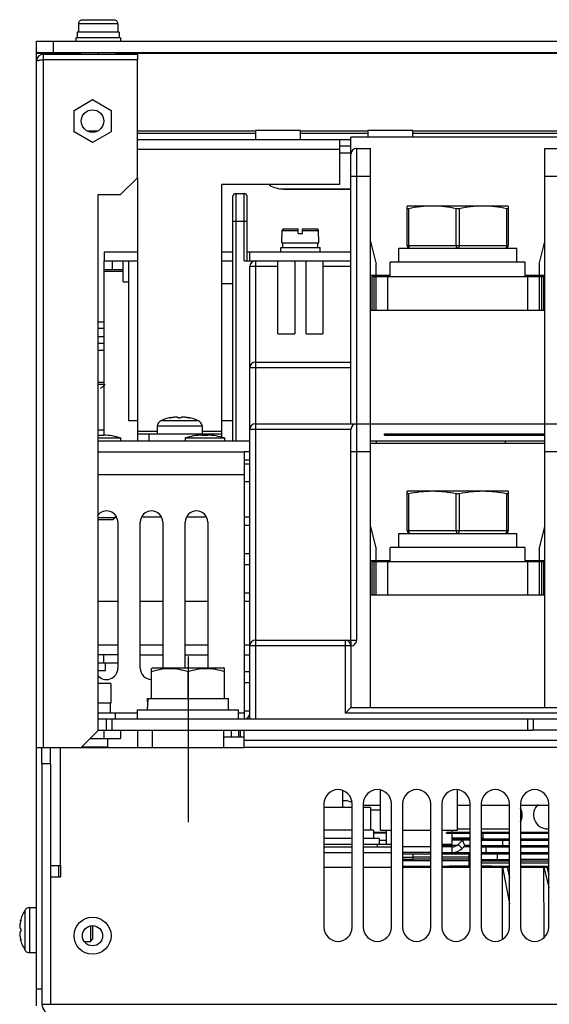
# Model space of a CAD drawing. Header units: millimetres. Extents: x 0 to 1800, y 0 to 1500.
# Tile 3 of 27: x 510 to 604, y 164 to 339. Entities that reach past the tile are written whole.
import ezdxf

# ---------------------------------------------------------------- set-up
doc = ezdxf.new("R2010")
doc.units = ezdxf.units.MM
doc.header["$LTSCALE"] = 99
doc.linetypes.add('CENTER', pattern=[0.6, 0.375, -0.075, 0.075, -0.075])
doc.layers.get('0').update_dxf_attribs({"linetype": 'CONTINUOUS'})
doc.layers.add('002_AXIS', color=7, linetype='CONTINUOUS')
doc.layers.add('00_COMPONENTS', color=7, linetype='CONTINUOUS')

msp = doc.modelspace()

# ---------------------------------------------------------------- linework, layer by layer
at = {"color": 7, "linetype": 'CONTINUOUS'}
for p, q in [((521.94, 319), (523.81, 319)), ((530.87, 319), (551.87, 319)), ((551.87, 319.04), (551.87, 317.45)), ((559.87, 319.04), (551.87, 319.04)), ((559.87, 317.45), (559.87, 319.04)), ((559.87, 319), (571.87, 319)), ((571.87, 319.04), (571.87, 317.85)), ((579.87, 319.04), (571.87, 319.04)), ((579.87, 317.85), (579.87, 319.04)), ((579.87, 319), (633.37, 319)), ((530.87, 318.57), (551.87, 318.57)), ((559.87, 318.57), (571.87, 318.57)), ((579.87, 318.57), (633.37, 318.57)), ((556.87, 308.66), (568.87, 308.66)), ((556.87, 308.62), (568.87, 308.62)), ((556.92, 301.55), (559.47, 301.55)), ((559.47, 300.75), (559.47, 301.55)), ((560.27, 300.75), (560.27, 301.55)), ((560.27, 301.55), (562.82, 301.55)), ((556.57, 299.05), (556.62, 301.25)), ((559.47, 300.75), (560.27, 300.75)), ((563.17, 299.05), (563.12, 301.25)), ((556.57, 299.05), (563.17, 299.05)), ((556.77, 298.25), (556.77, 299.05)), ((562.96, 298.25), (562.96, 299.05)), ((524.87, 284.97), (523.87, 284.97)), ((534.38, 266.55), (534.37, 266.47)), ((534.42, 266.55), (534.38, 266.55)), ((536.74, 267.95), (536.74, 267.9)), ((540.01, 267.95), (540.01, 267.9)), ((542.37, 266.55), (542.33, 266.55)), ((542.37, 266.55), (542.37, 266.47)), ((526.02, 217.15), (526.02, 215.35)), ((526.87, 215.35), (523.87, 215.35)), ((526.87, 215.35), (526.87, 214.35))]:
    msp.add_line(p, q, dxfattribs=at)
at = {"color": 9, "linetype": 'CONTINUOUS'}
for p, q in [((556.62, 301.25), (559.47, 301.25)), ((560.27, 301.25), (563.12, 301.25)), ((542.37, 266.47), (534.37, 266.47)), ((541.75, 267.37), (535, 267.37))]:
    msp.add_line(p, q, dxfattribs=at)
at = {"color": 7, "linetype": 'CONTINUOUS'}
for centre, radius, start, end in [((556.92, 301.25), 0.3, 90, 178.7), ((562.82, 301.25), 0.3, 1.3, 90), ((538.37, 260.15), 7.98, 101.8493, 115.0336), ((538.37, 260.15), 7.98, 64.9664, 78.1507)]:
    msp.add_arc(centre, radius, start, end, dxfattribs=at)
for points in [[(554.37, 309.33), (555.12, 308.9), (556.01, 308.66), (556.87, 308.66)], [(534.51, 266.88), (534.46, 266.78), (534.43, 266.66), (534.42, 266.55)], [(534.71, 267.17), (534.63, 267.09), (534.56, 266.99), (534.51, 266.88)], [(535, 267.37), (534.89, 267.32), (534.79, 267.25), (534.71, 267.17)], [(542.04, 267.17), (541.96, 267.25), (541.86, 267.32), (541.75, 267.37)], [(542.24, 266.88), (542.19, 266.99), (542.12, 267.09), (542.04, 267.17)], [(542.33, 266.55), (542.32, 266.66), (542.29, 266.78), (542.24, 266.88)]]:
    msp.add_open_spline(points, degree=3, dxfattribs=at)
for points, knots in [([(536.6, 267.9), (536.6, 267.9), (536.6, 267.91), (536.62, 267.91), (536.64, 267.93), (536.68, 267.94), (536.72, 267.95), (536.74, 267.95)], [0, 0, 0, 0, 0.034652, 0.094067, 0.296643, 0.604502, 1, 1, 1, 1]), ([(536.73, 267.9), (536.71, 267.9), (536.68, 267.89), (536.64, 267.89), (536.62, 267.89), (536.6, 267.9), (536.6, 267.9)], [0, 0, 0, 0, 0.411913, 0.723694, 0.918884, 1, 1, 1, 1]), ([(537.05, 267.96), (537, 267.94), (536.89, 267.92), (536.78, 267.9), (536.73, 267.9)], [0, 0, 0, 0, 0.506422, 1, 1, 1, 1]), ([(538.07, 267.96), (538.07, 267.96), (538.07, 267.98), (538.05, 267.99), (538.02, 268.01), (537.98, 268.02), (537.93, 268.03), (537.85, 268.04), (537.73, 268.04), (537.56, 268.04), (537.39, 268.02), (537.22, 267.99), (537.11, 267.97), (537.05, 267.96)], [0, 0, 0, 0, 0.018225, 0.040825, 0.070991, 0.109865, 0.157589, 0.213794, 0.348489, 0.505507, 0.674018, 0.842479, 1, 1, 1, 1]), ([(538.67, 267.96), (538.67, 267.95), (538.65, 267.93), (538.62, 267.92), (538.57, 267.91), (538.48, 267.89), (538.37, 267.89), (538.26, 267.89), (538.18, 267.91), (538.13, 267.92), (538.1, 267.93), (538.07, 267.95), (538.07, 267.96)], [0, 0, 0, 0, 0.052864, 0.099635, 0.160262, 0.316183, 0.5, 0.683817, 0.839738, 0.900365, 0.947136, 1, 1, 1, 1]), ([(539.7, 267.96), (539.64, 267.97), (539.53, 267.99), (539.36, 268.02), (539.18, 268.04), (539.02, 268.04), (538.9, 268.04), (538.82, 268.03), (538.77, 268.02), (538.73, 268.01), (538.7, 267.99), (538.68, 267.98), (538.67, 267.96), (538.67, 267.96)], [0, 0, 0, 0, 0.157515, 0.325972, 0.494482, 0.651505, 0.786205, 0.84241, 0.890134, 0.929008, 0.959174, 0.981775, 1, 1, 1, 1]), ([(540.02, 267.9), (539.97, 267.9), (539.86, 267.92), (539.75, 267.94), (539.7, 267.96)], [0, 0, 0, 0, 0.493579, 1, 1, 1, 1]), ([(540.01, 267.95), (540.03, 267.95), (540.06, 267.94), (540.11, 267.93), (540.13, 267.91), (540.14, 267.91), (540.15, 267.9), (540.15, 267.9)], [0, 0, 0, 0, 0.395498, 0.703357, 0.905934, 0.965348, 1, 1, 1, 1]), ([(540.15, 267.9), (540.15, 267.9), (540.13, 267.89), (540.11, 267.89), (540.07, 267.89), (540.04, 267.9), (540.02, 267.9)], [0, 0, 0, 0, 0.081116, 0.276306, 0.588087, 1, 1, 1, 1])]:
    msp.add_open_spline(points, degree=3, knots=knots, dxfattribs=at)
at = {"layer": '002_AXIS', "color": 7, "linetype": 'CONTINUOUS'}
for p, q in [((556.37, 297.45), (556.37, 298.25)), ((556.37, 298.25), (563.37, 298.25)), ((563.37, 297.45), (563.37, 298.25)), ((534.37, 266.47), (534.37, 265.05)), ((542.37, 266.47), (542.37, 265.05)), ((526.12, 220.65), (523.87, 220.65)), ((526.12, 220.65), (526.12, 217.15)), ((526.12, 217.15), (523.87, 217.15))]:
    msp.add_line(p, q, dxfattribs=at)
at = {"layer": '002_AXIS', "color": 7, "linetype": 'CENTER'}
msp.add_line((539.87, 225.45), (539.87, 195.95), dxfattribs=at)
at = {"layer": '00_COMPONENTS', "color": 9, "linetype": 'CONTINUOUS'}
for p, q in [((520.92, 338.78), (526.82, 338.78)), ((520.43, 338.12), (527.32, 338.12)), ((512.87, 332.83), (520.65, 332.83)), ((514.17, 209.25), (514.17, 332.65)), ((527.09, 332.83), (692.87, 332.83)), ((530.87, 315.75), (566.87, 315.75)), ((569.87, 315.85), (569.87, 228.35)), ((572.37, 310.85), (568.87, 310.85)), ((606.37, 310.85), (603.37, 310.85)), ((548.37, 307.85), (548.37, 263.85)), ((549.87, 295.85), (549.87, 307.85)), ((579.12, 305.14), (579.12, 298.6)), ((587.62, 298.6), (587.62, 305.14)), ((588.12, 305.14), (588.12, 298.6)), ((596.62, 298.6), (596.62, 305.14)), ((550.37, 302.85), (547.87, 302.85)), ((578.87, 298.6), (596.87, 298.6)), ((555.87, 294.85), (550.87, 294.85)), ((551.87, 295.85), (551.87, 214.35)), ((568.87, 294.85), (563.87, 294.85)), ((524.87, 294.03), (528.3, 294.03)), ((572.97, 293.1), (572.97, 287.1)), ((575.37, 293.1), (575.37, 287.1)), ((600.37, 287.1), (600.37, 293.1)), ((602.77, 293.1), (602.77, 287.1)), ((568.87, 276.85), (550.87, 276.85)), ((530.87, 265.55), (534.37, 265.55)), ((542.37, 265.55), (545.87, 265.55)), ((568.87, 265.85), (550.87, 265.85)), ((572.37, 261.85), (568.87, 261.85)), ((606.37, 261.85), (603.37, 261.85)), ((550.87, 260.37), (549.87, 260.37)), ((523.87, 257.85), (549.87, 257.85)), ((579.12, 254.39), (579.12, 247.85)), ((587.62, 247.85), (587.62, 254.39)), ((588.12, 254.39), (588.12, 247.85)), ((596.62, 247.85), (596.62, 254.39)), ((578.87, 247.85), (596.87, 247.85)), ((572.97, 242.35), (572.97, 236.35)), ((575.37, 242.35), (575.37, 236.35)), ((600.37, 236.35), (600.37, 242.35)), ((602.77, 242.35), (602.77, 236.35)), ((567.87, 215.35), (567.87, 228.35)), ((568.87, 228.35), (568.87, 227.35)), ((568.87, 228.35), (569.87, 228.35)), ((523.87, 227.55), (527.37, 227.55)), ((531.37, 227.55), (535.37, 227.55)), ((539.37, 227.55), (543.37, 227.55)), ((549.87, 227.55), (550.87, 227.55)), ((568.87, 227.35), (550.87, 227.35)), ((530.87, 215.35), (526.87, 215.35)), ((549.87, 215.35), (548.87, 215.35)), ((777.87, 215.35), (567.87, 215.35)), ((547.57, 212.35), (547.57, 211.15)), ((549.17, 212.35), (549.17, 211.15)), ((549.87, 210.55), (795.87, 210.55)), ((517.17, 188.25), (517.17, 209.25)), ((795.87, 209.25), (549.87, 209.25)), ((574.12, 198.07), (572.37, 198.07)), ((589.14, 191.78), (588.73, 192.78)), ((595.87, 192.78), (595.87, 191.78)), ((564.12, 191.55), (564.12, 192.05)), ((585.87, 191.78), (585.87, 192.05)), ((586.87, 190.55), (586.87, 191.55)), ((588.64, 191.28), (587.93, 191.98)), ((592.87, 191.55), (592.87, 190.55)), ((583.07, 189.73), (579.87, 189.73)), ((583.07, 189.38), (579.87, 189.38)), ((589.87, 189.73), (585.07, 189.73)), ((589.87, 189.38), (585.07, 189.38)), ((594.87, 190.32), (594.87, 189.32)), ((590.07, 189.02), (589.87, 189.02)), ((590.07, 188.67), (589.87, 188.67)), ((597.07, 189.02), (592.07, 189.02)), ((597.07, 188.67), (592.07, 188.67)), ((604.07, 189.02), (599.07, 189.02)), ((604.07, 188.67), (599.07, 188.67)), ((511.66, 180.75), (511.66, 172.75)), ((510.83, 180.24), (510.83, 173.25)), ((515.37, 163.55), (830.37, 163.55))]:
    msp.add_line(p, q, dxfattribs=at)
at = {"layer": '00_COMPONENTS', "color": 7, "linetype": 'CONTINUOUS'}
for p, q in [((520.12, 336.55), (520.12, 335.55)), ((527.62, 336.55), (520.12, 336.55)), ((520.37, 338.05), (520.37, 336.55)), ((520.43, 338.05), (520.37, 338.05)), ((520.43, 338.12), (520.43, 338.05)), ((527.32, 338.12), (527.32, 338.05)), ((527.37, 338.05), (527.32, 338.05)), ((527.37, 338.05), (527.37, 336.55)), ((527.62, 336.55), (527.62, 335.55)), ((512.87, 331.35), (512.87, 334.95)), ((515.87, 334.95), (515.87, 332.95)), ((519.87, 335.55), (519.87, 334.95)), ((527.87, 335.55), (519.87, 335.55)), ((527.87, 335.55), (527.87, 334.95)), ((512.87, 332.95), (832.87, 332.95)), ((520.57, 332.95), (520.78, 332.65)), ((523.87, 332.95), (523.87, 332.65)), ((527.17, 332.95), (526.97, 332.65)), ((530.87, 332.65), (530.87, 331.65)), ((519.57, 322.65), (522.87, 324.56)), ((522.87, 324.56), (526.17, 322.65)), ((519.57, 318.84), (519.57, 322.65)), ((526.17, 322.65), (526.17, 318.84)), ((522.87, 316.94), (519.57, 318.84)), ((526.17, 318.84), (522.87, 316.94)), ((530.87, 317.45), (568.87, 317.45)), ((566.87, 309.45), (566.87, 317.45)), ((568.87, 266.85), (568.87, 317.85)), ((776.87, 317.85), (568.87, 317.85)), ((569.87, 315.85), (572.37, 315.85)), ((572.37, 216.35), (572.37, 315.85)), ((603.37, 216.35), (603.37, 315.85)), ((603.37, 315.85), (606.37, 315.85)), ((568.87, 315.05), (566.87, 315.05)), ((530.87, 310.65), (530.87, 263.85)), ((545.87, 264.47), (545.87, 309.45)), ((566.87, 309.45), (545.87, 309.45)), ((547.87, 263.85), (547.87, 307.35)), ((548.37, 307.85), (549.87, 307.85)), ((550.37, 295.85), (550.37, 307.35)), ((578.87, 298.6), (578.87, 305.6)), ((596.87, 305.6), (578.87, 305.6)), ((596.87, 305.6), (596.87, 298.6)), ((572.37, 299.3), (573.37, 295.3)), ((577.37, 295.6), (577.37, 298.1)), ((577.37, 298.1), (598.37, 298.1)), ((598.37, 295.6), (598.37, 298.1)), ((602.37, 295.3), (603.37, 299.3)), ((524.97, 295.85), (524.97, 297.45)), ((524.97, 297.45), (530.87, 297.45)), ((545.87, 297.45), (547.87, 297.45)), ((550.37, 297.45), (568.87, 297.45)), ((550.87, 295.85), (550.87, 297.45)), ((524.87, 295.85), (524.87, 264.85)), ((524.97, 295.85), (530.87, 295.85)), ((526.37, 295.85), (526.37, 294.35)), ((528.3, 292.1), (528.3, 295.85)), ((529.27, 295.85), (529.27, 267.45)), ((545.87, 295.85), (547.87, 295.85)), ((549.87, 295.85), (568.87, 295.85)), ((550.87, 214.35), (550.87, 294.85)), ((555.87, 282.85), (555.87, 295.85)), ((558.87, 295.85), (558.87, 282.85)), ((560.87, 282.85), (560.87, 295.85)), ((563.87, 295.85), (563.87, 282.85)), ((573.37, 293.3), (573.37, 295.3)), ((575.87, 293.1), (575.87, 295.6)), ((599.87, 295.6), (575.87, 295.6)), ((599.87, 293.1), (599.87, 295.6)), ((602.37, 295.3), (602.37, 293.3)), ((524.87, 294.35), (528.3, 294.35)), ((572.37, 293.3), (575.87, 293.3)), ((572.62, 287.1), (572.62, 293.1)), ((572.62, 293.1), (603.12, 293.1)), ((572.82, 293.1), (572.82, 293.3)), ((573.37, 287.1), (573.37, 293.1)), ((599.87, 293.3), (603.37, 293.3)), ((602.37, 293.1), (602.37, 287.1)), ((602.92, 293.3), (602.92, 293.1)), ((603.12, 293.1), (603.12, 287.1)), ((528.3, 292.1), (529.27, 292.1)), ((545.87, 291.85), (547.87, 291.85)), ((572.37, 287.1), (603.37, 287.1)), ((524.87, 282.35), (523.87, 282.35)), ((555.87, 282.85), (558.87, 282.85)), ((560.87, 282.85), (563.87, 282.85)), ((524.87, 281.15), (523.87, 281.15)), ((523.87, 279.95), (524.87, 279.95)), ((551.87, 277.85), (568.87, 277.85)), ((524.87, 274.22), (523.87, 274.22)), ((524.87, 273.85), (523.87, 273.85)), ((529.27, 267.45), (530.87, 267.45)), ((545.87, 267.45), (547.87, 267.45)), ((551.87, 266.85), (793.87, 266.85)), ((524.87, 265.75), (523.87, 265.75)), ((523.87, 264.85), (524.87, 264.85)), ((530.87, 265.05), (545.87, 265.05)), ((532.87, 265.05), (532.87, 263.85)), ((542.37, 264.85), (543.37, 264.85)), ((543.87, 265.05), (543.87, 264.8)), ((568.87, 228.35), (568.87, 265.85)), ((574.87, 264.85), (574.87, 265.05)), ((574.87, 265.05), (603.37, 265.05)), ((574.87, 264.85), (603.37, 264.85)), ((523.87, 264.35), (527.87, 264.35)), ((527.87, 264.35), (527.87, 263.85)), ((539.37, 264.35), (539.37, 263.85)), ((539.37, 264.35), (546.37, 264.35)), ((546.37, 264.35), (546.37, 263.85)), ((572.37, 263.85), (603.37, 263.85)), ((603.37, 263.35), (572.37, 263.35)), ((573.37, 263.85), (573.37, 263.35)), ((596.37, 263.35), (596.37, 263.85)), ((550.87, 261.85), (549.87, 261.85)), ((578.87, 247.85), (578.87, 254.85)), ((596.87, 254.85), (578.87, 254.85)), ((596.87, 254.85), (596.87, 247.85)), ((526.87, 250.65), (526.87, 250.12)), ((526.87, 250.12), (523.87, 250.12)), ((526.5, 249.75), (523.87, 249.75)), ((526.87, 250.12), (526.5, 249.75)), ((527.05, 250.25), (526.87, 250.25)), ((535.05, 250.25), (531.7, 250.25)), ((543.05, 250.25), (539.7, 250.25)), ((550.87, 250.25), (549.87, 250.25)), ((572.37, 248.55), (573.37, 244.55)), ((577.37, 244.85), (577.37, 247.35)), ((577.37, 247.35), (598.37, 247.35)), ((598.37, 244.85), (598.37, 247.35)), ((602.37, 244.55), (603.37, 248.55)), ((573.37, 242.55), (573.37, 244.55)), ((575.87, 242.35), (575.87, 244.85)), ((599.87, 244.85), (575.87, 244.85)), ((599.87, 242.35), (599.87, 244.85)), ((602.37, 244.55), (602.37, 242.55)), ((572.37, 242.55), (575.87, 242.55)), ((572.62, 236.35), (572.62, 242.35)), ((572.62, 242.35), (603.12, 242.35)), ((572.82, 242.35), (572.82, 242.55)), ((573.37, 236.35), (573.37, 242.35)), ((599.87, 242.55), (603.37, 242.55)), ((602.37, 242.35), (602.37, 236.35)), ((602.92, 242.55), (602.92, 242.35)), ((603.12, 242.35), (603.12, 236.35)), ((603.37, 236.35), (572.37, 236.35)), ((551.87, 228.35), (568.87, 228.35)), ((568.87, 227.35), (568.87, 216.35)), ((524.87, 224.25), (524.87, 225.75)), ((527.37, 224.25), (523.87, 224.25)), ((523.87, 222.95), (525.17, 222.95)), ((525.17, 222.95), (525.17, 224.25)), ((533.36, 223.32), (533.57, 223.45)), ((533.37, 217.95), (533.37, 223.33)), ((533.57, 223.45), (546.17, 223.45)), ((539.87, 217.95), (539.87, 222.75)), ((546.39, 223.32), (546.17, 223.45)), ((546.37, 217.95), (546.37, 223.33)), ((532.67, 217.45), (532.67, 217.95)), ((532.67, 217.95), (547.07, 217.95)), ((532.7, 217.44), (532.7, 217.45)), ((532.73, 217.94), (532.73, 217.95)), ((547.07, 215.95), (547.07, 217.95)), ((530.87, 214.35), (530.87, 215.95)), ((530.87, 215.95), (548.87, 215.95)), ((532.67, 215.95), (532.67, 216.45)), ((548.87, 214.35), (548.87, 215.95)), ((567.87, 215.35), (568.87, 216.35)), ((568.87, 216.35), (776.87, 216.35)), ((525.37, 212.35), (525.37, 214.35)), ((526.37, 212.35), (526.37, 214.35)), ((600.37, 212.35), (600.37, 214.35)), ((600.37, 214.35), (745.37, 214.35)), ((601.37, 212.35), (601.37, 214.35)), ((523.87, 212.35), (601.17, 212.35)), ((524.87, 212.35), (524.87, 210.85)), ((527.87, 212.35), (527.87, 210.85)), ((530.87, 212.35), (530.87, 209.25)), ((533.52, 209.25), (533.52, 212.35)), ((546.22, 209.25), (546.22, 212.35)), ((548.87, 212.35), (548.87, 211.15)), ((522.47, 210.85), (527.87, 210.85)), ((525.62, 209.35), (525.62, 210.85)), ((546.22, 211.15), (549.87, 211.15)), ((513.87, 206.35), (513.87, 209.25)), ((520.97, 209.35), (525.62, 209.35)), ((515.37, 206.35), (513.87, 206.35)), ((515.37, 206.35), (515.37, 186.25)), ((574.12, 194.55), (574.12, 201.64)), ((587.82, 194.55), (587.82, 201.71)), ((567.37, 201.5), (567.37, 198.55)), ((569.07, 198.55), (564.07, 198.55)), ((574.12, 198.95), (571.07, 198.95)), ((572.37, 198.55), (571.07, 198.55)), ((572.37, 198.55), (572.37, 194.55)), ((590.07, 198.95), (587.82, 198.95)), ((597.07, 198.95), (592.07, 198.95)), ((604.07, 198.95), (599.07, 198.95)), ((569.07, 194.55), (564.07, 194.55)), ((572.87, 194.55), (571.07, 194.55)), ((572.87, 194.55), (572.87, 193.05)), ((574.12, 194.55), (576.07, 194.55)), ((575.12, 194.55), (575.12, 192.05)), ((578.07, 194.55), (583.07, 194.55)), ((585.07, 194.55), (587.82, 194.55)), ((586.82, 194.55), (586.82, 194.15)), ((569.07, 193.05), (564.07, 193.05)), ((573.87, 193.05), (571.07, 193.05)), ((575.12, 194.15), (572.87, 194.15)), ((575.12, 194.01), (572.87, 194.01)), ((573.87, 193.05), (573.87, 192.05)), ((573.87, 192.78), (575.12, 192.78)), ((585.87, 194.01), (585.87, 194.15)), ((590.07, 194.15), (585.87, 194.15)), ((585.87, 194.01), (590.07, 194.01)), ((586.82, 194.01), (586.82, 192.05)), ((586.82, 193.15), (590.07, 193.15)), ((586.82, 193.01), (590.07, 193.01)), ((590.07, 192.78), (586.82, 192.78)), ((587.93, 191.98), (588.73, 192.78)), ((597.07, 194.15), (592.07, 194.15)), ((592.07, 194.01), (597.07, 194.01)), ((592.07, 193.15), (592.37, 193.15)), ((592.07, 193.01), (597.07, 193.01)), ((592.07, 192.78), (597.07, 192.78)), ((592.37, 194.01), (592.37, 193.01)), ((604.07, 194.15), (599.07, 194.15)), ((599.07, 194.01), (604.07, 194.01)), ((599.07, 193.01), (604.07, 193.01)), ((599.07, 192.78), (604.07, 192.78)), ((564.12, 192.05), (569.07, 192.05)), ((564.12, 191.55), (569.07, 191.55)), ((571.07, 192.05), (576.07, 192.05)), ((571.07, 191.55), (576.07, 191.55)), ((573.62, 191.55), (573.62, 192.05)), ((583.07, 191.55), (578.07, 191.55)), ((585.07, 192.05), (586.82, 192.05)), ((587.66, 191.78), (585.07, 191.78)), ((586.87, 191.55), (585.07, 191.55)), ((588.64, 191.28), (589.14, 191.78)), ((590.07, 191.55), (588.98, 191.55)), ((590.07, 191.78), (589.14, 191.78)), ((592.07, 191.78), (597.07, 191.78)), ((592.07, 191.55), (597.07, 191.55)), ((599.07, 191.78), (604.07, 191.78)), ((599.07, 191.55), (604.07, 191.55)), ((564.07, 190.55), (569.07, 190.55)), ((571.07, 190.55), (576.07, 190.55)), ((583.07, 190.55), (578.07, 190.55)), ((578.07, 190.32), (583.07, 190.32)), ((579.87, 189.65), (578.07, 189.65)), ((579.87, 189.32), (578.07, 189.32)), ((579.87, 190.25), (579.87, 189.09)), ((585.07, 190.55), (590.07, 190.55)), ((585.07, 190.32), (590.07, 190.32)), ((587.87, 190.78), (587.87, 190.55)), ((589.87, 190.32), (589.87, 188.2)), ((589.87, 189.32), (590.07, 189.32)), ((592.07, 190.55), (597.07, 190.55)), ((592.07, 190.32), (597.07, 190.32)), ((592.07, 189.32), (597.07, 189.32)), ((599.07, 190.55), (604.07, 190.55)), ((599.07, 190.32), (604.07, 190.32)), ((604.07, 189.32), (599.07, 189.32)), ((516.87, 186.25), (516.87, 188.25)), ((564.07, 187.95), (569.07, 187.95)), ((571.07, 187.95), (576.07, 187.95)), ((583.07, 189.09), (578.07, 189.09)), ((583.07, 188.09), (578.07, 188.09)), ((578.07, 187.95), (583.07, 187.95)), ((589.87, 189.09), (585.07, 189.09)), ((590.07, 188.09), (585.07, 188.09)), ((585.07, 187.95), (590.07, 187.95)), ((585.87, 187.94), (585.87, 188.09)), ((586.38, 188.09), (586.38, 188.2)), ((586.38, 188.2), (590.07, 188.2)), ((589.38, 188.09), (589.38, 188.2)), ((592.07, 188.2), (593.87, 188.2)), ((597.07, 188.09), (592.07, 188.09)), ((592.07, 187.95), (596.7, 187.95)), ((593.87, 188.09), (593.87, 188.2)), ((595.86, 175.27), (595.85, 187.95)), ((595.85, 187.95), (597.07, 181.41)), ((595.85, 187.94), (597.07, 187.94)), ((596.7, 187.95), (597.07, 186.08)), ((604.07, 188.09), (599.07, 188.09)), ((599.07, 187.94), (604.07, 187.94)), ((603.27, 175.51), (603.22, 187.95)), ((603.22, 187.95), (604.07, 184.35)), ((603.76, 187.95), (604.07, 186.65)), ((511.66, 180.75), (512.87, 180.75)), ((510.87, 180.31), (510.83, 180.24)), ((510.87, 180.36), (510.87, 180.31)), ((510.01, 178.38), (510.08, 178.38)), ((522.5, 177.5), (522.5, 174.75)), ((522.87, 177.5), (522.87, 175.12)), ((510.01, 175.11), (510.08, 175.11)), ((521.43, 174.75), (522.5, 174.75)), ((522.5, 174.75), (522.87, 175.12)), ((510.83, 173.25), (510.87, 173.18)), ((510.87, 173.18), (510.87, 173.13)), ((511.66, 172.75), (512.87, 172.75)), ((513.87, 166.25), (512.87, 166.25)), ((513.87, 163.55), (515.37, 163.55))]:
    msp.add_line(p, q, dxfattribs=at)
at = {"layer": '00_COMPONENTS', "color": 3, "linetype": 'CONTINUOUS'}
for p, q in [((512.87, 334.95), (832.87, 334.95)), ((512.87, 163.25), (512.87, 331.35)), ((514.17, 332.65), (530.87, 332.65)), ((530.87, 331.65), (514.17, 331.65)), ((530.87, 310.65), (530.87, 331.65)), ((568.87, 316.25), (566.87, 316.25)), ((530.87, 310.65), (527.87, 307.65)), ((523.87, 212.25), (523.87, 307.65)), ((523.87, 307.65), (527.87, 307.65)), ((524.87, 295.85), (524.97, 295.85)), ((524.87, 283.85), (523.87, 283.85)), ((523.87, 263.85), (550.87, 263.85)), ((523.87, 261.85), (549.87, 261.85)), ((549.87, 261.85), (549.87, 214.35)), ((549.87, 259.75), (550.87, 259.75)), ((550.87, 256.55), (549.87, 256.55)), ((527.37, 249.35), (527.37, 223.35)), ((531.37, 223.35), (531.37, 249.35)), ((535.37, 249.35), (535.37, 223.45)), ((539.37, 223.45), (539.37, 249.35)), ((543.37, 249.35), (543.37, 223.45)), ((550.87, 248.75), (549.87, 248.75)), ((549.87, 243.75), (550.87, 243.75)), ((550.87, 241.75), (549.87, 241.75)), ((549.87, 236.75), (550.87, 236.75)), ((527.37, 235.25), (523.87, 235.25)), ((535.37, 235.25), (531.37, 235.25)), ((543.37, 235.25), (539.37, 235.25)), ((550.87, 235.25), (549.87, 235.25)), ((527.37, 225.75), (523.87, 225.75)), ((531.37, 225.75), (535.37, 225.75)), ((539.37, 225.75), (543.37, 225.75)), ((549.87, 225.75), (550.87, 225.75)), ((549.87, 222.75), (550.87, 222.75)), ((550.87, 220.75), (549.87, 220.75)), ((549.87, 215.75), (550.87, 215.75)), ((523.87, 214.35), (600.37, 214.35)), ((523.87, 212.25), (520.87, 209.25)), ((549.87, 209.25), (549.87, 212.35)), ((744.57, 212.35), (601.17, 212.35)), ((512.87, 209.25), (549.87, 209.25)), ((515.37, 206.35), (515.37, 209.25)), ((513.87, 206.35), (513.87, 163.55)), ((564.07, 199.25), (564.07, 177.25)), ((567.87, 199.75), (567.37, 199.75)), ((569.07, 177.25), (569.07, 199.25)), ((571.07, 199.25), (571.07, 177.25)), ((576.07, 177.25), (576.07, 199.25)), ((578.07, 199.25), (578.07, 177.25)), ((583.07, 177.25), (583.07, 199.25)), ((585.07, 199.25), (585.07, 177.25)), ((590.07, 177.25), (590.07, 199.25)), ((592.07, 199.25), (592.07, 177.25)), ((597.07, 177.25), (597.07, 199.25)), ((599.07, 199.25), (599.07, 177.25)), ((604.07, 177.25), (604.07, 199.25)), ((587.82, 194.75), (590.07, 194.75)), ((592.07, 194.75), (596.87, 194.75)), ((603.87, 194.75), (604.07, 194.75)), ((515.37, 188.25), (517.17, 188.25)), ((517.17, 188.25), (517.17, 186.25)), ((515.37, 186.25), (515.37, 163.55)), ((515.37, 186.25), (517.17, 186.25))]:
    msp.add_line(p, q, dxfattribs=at)
at = {"layer": '00_COMPONENTS', "color": 7, "linetype": 'CONTINUOUS'}
msp.add_circle((522.87, 320.75), 2, dxfattribs=at)
at = {"layer": '00_COMPONENTS', "color": 9, "linetype": 'CONTINUOUS'}
msp.add_circle((522.87, 175.75), 3.3, dxfattribs=at)
at = {"layer": '00_COMPONENTS', "color": 3, "linetype": 'CONTINUOUS'}
msp.add_circle((522.87, 175.75), 1.8, dxfattribs=at)
for centre, radius, start, end in [((514.17, 331.35), 1.3, 90, 180), ((525.37, 249.35), 2, 0, 142.9885), ((533.37, 249.35), 2, 0, 180), ((541.37, 249.35), 2, 0, 180), ((525.37, 223.35), 2, 217.0115, 360), ((533.37, 223.35), 2, 180, 270), ((549.87, 215.35), 1, 270, 360), ((566.57, 199.25), 2.5, 0, 180), ((573.57, 199.25), 2.5, 0, 180), ((580.57, 199.25), 2.5, 0, 180), ((587.57, 199.25), 2.5, 0, 180), ((594.57, 199.25), 2.5, 0, 180), ((601.57, 199.25), 2.5, 0, 180), ((567.87, 197.25), 2.5, 62.6872, 90), ((596.87, 197.25), 2.5, 330.9514, 29.0486), ((603.87, 197.25), 2.5, 131.2084, 270), ((596.87, 197.25), 2.5, 270, 274.6024), ((566.57, 177.25), 2.5, 180, 360), ((573.57, 177.25), 2.5, 180, 360), ((580.57, 177.25), 2.5, 180, 360), ((587.57, 177.25), 2.5, 180, 360), ((594.57, 177.25), 2.5, 180, 360), ((601.57, 177.25), 2.5, 180, 360), ((515.67, 163.55), 1.8, 180, 270)]:
    msp.add_arc(centre, radius, start, end, dxfattribs=at)
at = {"layer": '00_COMPONENTS', "color": 7, "linetype": 'CONTINUOUS'}
for centre, radius, start, end in [((569.87, 314.85), 1, 90, 179.9999), ((548.37, 307.35), 0.5, 90, 179.9997), ((549.87, 307.35), 0.5, 0, 90), ((579.37, 298.6), 0.5, 180, 270), ((596.37, 298.6), 0.5, 270, 360), ((551.87, 294.85), 1, 90, 180), ((551.87, 276.85), 1, 90, 180), ((522.87, 275.85), 3, 297.7313, 317.9851), ((551.87, 265.85), 1, 90, 180), ((569.87, 265.85), 1, 90, 180), ((524.37, 252.6), 12.26, 73.4127, 87.6627), ((542.87, 252.6), 12.26, 92.3373, 106.5873), ((542.87, 252.6), 12.26, 73.4127, 87.6627), ((579.37, 247.85), 0.5, 180, 270), ((596.37, 247.85), 0.5, 270, 360), ((551.87, 227.35), 1, 90, 180), ((567.87, 227.35), 1, 0, 90), ((554.26, 217.44), 21.59, 178.6713, 179.9983), ((554.24, 217.45), 21.57, 180.0009, 181.3295), ((554.22, 216.45), 21.55, 177.3444, 178.6725), ((554.05, 216.45), 21.38, 176.0066, 177.3376), ((554.24, 216.45), 21.57, 178.6705, 179.9991), ((586.87, 193.05), 1.5, 270, 315), ((586.87, 193.05), 2.5, 270, 315), ((511.66, 179.75), 1, 90, 142.2068), ((516.27, 176.75), 6.47, 147.3237, 165.3394), ((516.27, 176.75), 6.47, 194.6606, 212.6763), ((511.66, 173.75), 1, 217.7932, 270)]:
    msp.add_arc(centre, radius, start, end, dxfattribs=at)
at = {"layer": '00_COMPONENTS', "color": 9, "linetype": 'CONTINUOUS'}
msp.add_arc((568.87, 228.35), 1, 270, 0.0032, dxfattribs=at)
at = {"layer": '00_COMPONENTS', "color": 7, "linetype": 'CONTINUOUS'}
for points in [[(520.43, 338.12), (520.43, 338.21), (520.45, 338.31), (520.49, 338.4)], [(520.49, 338.4), (520.53, 338.49), (520.59, 338.57), (520.66, 338.64)], [(520.66, 338.64), (520.74, 338.7), (520.83, 338.75), (520.92, 338.78)], [(526.82, 338.78), (526.92, 338.75), (527.01, 338.7), (527.09, 338.64)], [(527.09, 338.64), (527.16, 338.57), (527.22, 338.49), (527.26, 338.4)], [(527.26, 338.4), (527.3, 338.31), (527.32, 338.21), (527.32, 338.12)]]:
    msp.add_open_spline(points, degree=3, dxfattribs=at)
at = {"layer": '00_COMPONENTS', "color": 3, "linetype": 'CONTINUOUS'}
msp.add_open_spline([(512.87, 331.35), (512.87, 331.4), (512.97, 331.46), (513.1, 331.52), (513.33, 331.58), (513.7, 331.63), (514.01, 331.65), (514.17, 331.65)], degree=3, knots=[0, 0, 0, 0, 0.108435, 0.202162, 0.323137, 0.633802, 1, 1, 1, 1], dxfattribs=at)
at = {"layer": '00_COMPONENTS', "color": 7, "linetype": 'CONTINUOUS'}
for points, knots in [([(579.12, 305.14), (579.09, 305.13), (579.03, 305.12), (578.96, 305.12), (578.91, 305.12), (578.89, 305.12), (578.87, 305.13), (578.87, 305.14)], [0, 0, 0, 0, 0.403294, 0.711759, 0.823812, 0.906715, 1, 1, 1, 1]), ([(583.37, 305.6), (582.66, 305.6), (581.23, 305.51), (579.82, 305.28), (579.12, 305.14)], [0, 0, 0, 0, 0.499307, 1, 1, 1, 1]), ([(587.62, 305.14), (586.92, 305.28), (585.51, 305.51), (584.09, 305.6), (583.37, 305.6)], [0, 0, 0, 0, 0.500693, 1, 1, 1, 1]), ([(588.12, 305.14), (588.04, 305.12), (587.87, 305.11), (587.71, 305.12), (587.62, 305.14)], [0, 0, 0, 0, 0.500001, 1, 1, 1, 1]), ([(592.37, 305.6), (591.66, 305.6), (590.23, 305.51), (588.82, 305.28), (588.12, 305.14)], [0, 0, 0, 0, 0.499307, 1, 1, 1, 1]), ([(596.62, 305.14), (595.92, 305.28), (594.51, 305.51), (593.09, 305.6), (592.37, 305.6)], [0, 0, 0, 0, 0.500693, 1, 1, 1, 1]), ([(596.87, 305.14), (596.87, 305.13), (596.86, 305.12), (596.83, 305.12), (596.79, 305.12), (596.72, 305.12), (596.66, 305.13), (596.62, 305.14)], [0, 0, 0, 0, 0.093288, 0.17619, 0.288244, 0.596711, 1, 1, 1, 1]), ([(579.12, 254.39), (579.09, 254.38), (579.03, 254.37), (578.96, 254.37), (578.91, 254.37), (578.89, 254.37), (578.87, 254.38), (578.87, 254.39)], [0, 0, 0, 0, 0.403294, 0.711759, 0.823812, 0.906715, 1, 1, 1, 1]), ([(583.37, 254.85), (582.66, 254.85), (581.23, 254.76), (579.82, 254.53), (579.12, 254.39)], [0, 0, 0, 0, 0.499307, 1, 1, 1, 1]), ([(587.62, 254.39), (586.92, 254.53), (585.51, 254.76), (584.09, 254.85), (583.37, 254.85)], [0, 0, 0, 0, 0.500693, 1, 1, 1, 1]), ([(588.12, 254.39), (588.04, 254.37), (587.87, 254.36), (587.71, 254.37), (587.62, 254.39)], [0, 0, 0, 0, 0.500001, 1, 1, 1, 1]), ([(592.37, 254.85), (591.66, 254.85), (590.23, 254.76), (588.82, 254.53), (588.12, 254.39)], [0, 0, 0, 0, 0.499307, 1, 1, 1, 1]), ([(596.62, 254.39), (595.92, 254.53), (594.51, 254.76), (593.09, 254.85), (592.37, 254.85)], [0, 0, 0, 0, 0.500693, 1, 1, 1, 1]), ([(596.87, 254.39), (596.87, 254.38), (596.86, 254.37), (596.83, 254.37), (596.79, 254.37), (596.72, 254.37), (596.66, 254.38), (596.62, 254.39)], [0, 0, 0, 0, 0.093288, 0.17619, 0.288244, 0.596711, 1, 1, 1, 1]), ([(533.37, 222.75), (533.9, 222.92), (534.97, 223.22), (536.62, 223.39), (538.28, 223.22), (539.35, 222.92), (539.87, 222.75)], [0, 0, 0, 0, 0.250935, 0.5, 0.749066, 1, 1, 1, 1]), ([(539.87, 222.75), (540.4, 222.92), (541.47, 223.22), (543.12, 223.39), (544.78, 223.22), (545.85, 222.92), (546.37, 222.75)], [0, 0, 0, 0, 0.250934, 0.5, 0.749066, 1, 1, 1, 1]), ([(510.01, 178.07), (509.97, 177.96), (509.92, 177.73), (509.9, 177.45), (509.91, 177.25), (509.92, 177.16), (509.94, 177.1), (509.96, 177.07), (509.98, 177.05), (510, 177.05), (510.01, 177.05)], [0, 0, 0, 0, 0.323263, 0.645923, 0.779454, 0.882676, 0.921854, 0.953134, 0.978092, 1, 1, 1, 1]), ([(510.01, 178.38), (510.02, 178.4), (510.03, 178.44), (510.05, 178.48), (510.06, 178.5), (510.07, 178.52), (510.08, 178.52)], [0, 0, 0, 0, 0.387715, 0.692844, 0.898382, 1, 1, 1, 1]), ([(510.08, 178.39), (510.07, 178.34), (510.05, 178.23), (510.02, 178.12), (510.01, 178.07)], [0, 0, 0, 0, 0.493625, 1, 1, 1, 1]), ([(510.01, 177.05), (510.02, 177.05), (510.04, 177.03), (510.05, 176.99), (510.07, 176.94), (510.09, 176.86), (510.09, 176.75), (510.09, 176.63), (510.07, 176.55), (510.05, 176.5), (510.04, 176.47), (510.02, 176.45), (510.01, 176.45)], [0, 0, 0, 0, 0.058632, 0.105837, 0.165929, 0.319288, 0.5, 0.680713, 0.834071, 0.894164, 0.941368, 1, 1, 1, 1]), ([(510.08, 178.52), (510.08, 178.52), (510.09, 178.51), (510.09, 178.5), (510.09, 178.48), (510.09, 178.44), (510.08, 178.41), (510.08, 178.39)], [0, 0, 0, 0, 0.087657, 0.170099, 0.282039, 0.591207, 1, 1, 1, 1]), ([(510.01, 176.45), (510, 176.45), (509.98, 176.44), (509.96, 176.42), (509.94, 176.39), (509.92, 176.33), (509.91, 176.24), (509.9, 176.04), (509.92, 175.76), (509.97, 175.53), (510.01, 175.42)], [0, 0, 0, 0, 0.021907, 0.046865, 0.078145, 0.117324, 0.220545, 0.354072, 0.676727, 1, 1, 1, 1]), ([(510.01, 175.42), (510.02, 175.37), (510.05, 175.26), (510.07, 175.16), (510.08, 175.1)], [0, 0, 0, 0, 0.506375, 1, 1, 1, 1]), ([(510.08, 174.97), (510.07, 174.97), (510.06, 174.99), (510.05, 175.01), (510.03, 175.06), (510.02, 175.09), (510.01, 175.11)], [0, 0, 0, 0, 0.101618, 0.307155, 0.612285, 1, 1, 1, 1]), ([(510.08, 175.1), (510.08, 175.08), (510.09, 175.05), (510.09, 175.02), (510.09, 174.99), (510.09, 174.98), (510.08, 174.97), (510.08, 174.97)], [0, 0, 0, 0, 0.408793, 0.717961, 0.8299, 0.912343, 1, 1, 1, 1])]:
    msp.add_open_spline(points, degree=3, knots=knots, dxfattribs=at)
at = {"layer": '00_COMPONENTS', "color": 9, "linetype": 'CONTINUOUS'}
for points, knots in [([(579.12, 298.6), (579.12, 298.53), (579.14, 298.41), (579.19, 298.25), (579.26, 298.13), (579.34, 298.1), (579.37, 298.1)], [0, 0, 0, 0, 0.319638, 0.603842, 0.828843, 1, 1, 1, 1]), ([(587.87, 298.1), (587.84, 298.1), (587.76, 298.13), (587.69, 298.25), (587.64, 298.41), (587.62, 298.53), (587.62, 298.6)], [0, 0, 0, 0, 0.171158, 0.396161, 0.680367, 1, 1, 1, 1]), ([(588.12, 298.6), (588.12, 298.53), (588.11, 298.41), (588.06, 298.25), (587.99, 298.13), (587.91, 298.1), (587.87, 298.1)], [0, 0, 0, 0, 0.319638, 0.603842, 0.828843, 1, 1, 1, 1]), ([(596.37, 298.1), (596.41, 298.1), (596.49, 298.13), (596.56, 298.25), (596.61, 298.41), (596.62, 298.53), (596.62, 298.6)], [0, 0, 0, 0, 0.171158, 0.396161, 0.680367, 1, 1, 1, 1]), ([(579.12, 247.85), (579.12, 247.78), (579.14, 247.66), (579.19, 247.5), (579.26, 247.38), (579.34, 247.35), (579.37, 247.35)], [0, 0, 0, 0, 0.319638, 0.603842, 0.828843, 1, 1, 1, 1]), ([(587.87, 247.35), (587.84, 247.35), (587.76, 247.38), (587.69, 247.5), (587.64, 247.66), (587.62, 247.78), (587.62, 247.85)], [0, 0, 0, 0, 0.171158, 0.396161, 0.680367, 1, 1, 1, 1]), ([(588.12, 247.85), (588.12, 247.78), (588.11, 247.66), (588.06, 247.5), (587.99, 247.38), (587.91, 247.35), (587.87, 247.35)], [0, 0, 0, 0, 0.319638, 0.603842, 0.828843, 1, 1, 1, 1]), ([(596.37, 247.35), (596.41, 247.35), (596.49, 247.38), (596.56, 247.5), (596.61, 247.66), (596.62, 247.78), (596.62, 247.85)], [0, 0, 0, 0, 0.171158, 0.396161, 0.680367, 1, 1, 1, 1])]:
    msp.add_open_spline(points, degree=3, knots=knots, dxfattribs=at)

doc.saveas('drawing.dxf')
